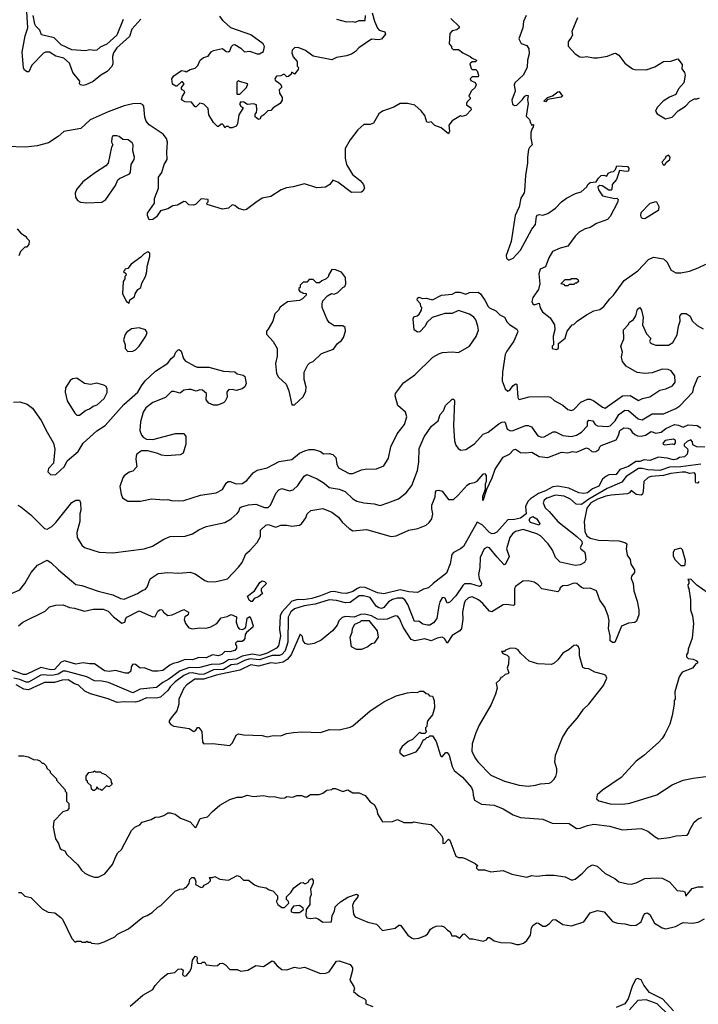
# Model space of a CAD drawing. Extents: x 2210602 to 2357277, y 510288 to 673808.
# Tile 99 of 256: x 2269504 to 2274966, y 558421 to 566340. Entities that reach past the tile are written whole.
import ezdxf

# ---------------------------------------------------------------- set-up
doc = ezdxf.new("R2010")
doc.units = 0

msp = doc.modelspace()

# ---------------------------------------------------------------- linework, layer by layer
at = {"layer": '0CON05XD'}
for points in [[(2270478.1, 566345), (2270405.8, 566265), (2270388, 566205), (2270285.5, 566115), (2270259.5, 566075), (2270251.5, 566045), (2270252.5, 565985), (2270245, 565963.3), (2270207.3, 565922.7), (2270155.9, 565894.1), (2270095, 565844.3), (2270037.5, 565815), (2270015, 565810), (2269992.5, 565815), (2269986.7, 565825), (2269987.5, 565845), (2269932.9, 565915), (2269905, 565991.2), (2269859.7, 566029.7), (2269795, 566046.9), (2269745, 566078.6), (2269711.7, 566078.3), (2269695, 566070), (2269601.4, 565975), (2269578.8, 565921.2), (2269565, 565920), (2269543.2, 565933.2), (2269533.5, 565953.5), (2269525, 566080), (2269549.1, 566210.9), (2269568.7, 566275), (2269561.5, 566405)], [(2270337.5, 566342.5), (2270285, 566215.7), (2270206.7, 566143.3), (2270151.1, 566118.9), (2270125, 566096.2), (2270108.3, 566091.7), (2270065, 566098), (2270035, 566088.6), (2269925, 566098.9), (2269838.6, 566138.6), (2269781.2, 566195), (2269679.2, 566219.2), (2269665.6, 566255), (2269635, 566286.9), (2269626.1, 566305), (2269613.4, 566375)], [(2272340, 566395), (2272359.5, 566329.5), (2272385, 566272.5), (2272396.4, 566256.4), (2272443.6, 566243.6), (2272448.8, 566225), (2272416, 566184), (2272395, 566178.6), (2272335, 566183.1), (2272233.5, 566115), (2272206.5, 566085), (2272175, 566063.8), (2272135, 566049.2), (2272055, 566037.1), (2272015, 566016.2), (2271865.9, 566045.9), (2271805, 566091.4), (2271745, 566116.9), (2271715, 566114), (2271696.2, 566095), (2271694.1, 566074.1), (2271705, 566042.5), (2271736.7, 566005), (2271737, 565967), (2271746.7, 565955), (2271745, 565940), (2271715, 565902.5), (2271691.7, 565918.3), (2271688.3, 565901.7), (2271667, 565883), (2271655, 565880), (2271635, 565900), (2271625, 565900), (2271605, 565890), (2271570, 565885), (2271557.5, 565865), (2271560, 565855), (2271600, 565825), (2271610, 565805), (2271610, 565795), (2271592.5, 565775), (2271595, 565750), (2271617.5, 565715), (2271617, 565693), (2271600, 565665), (2271545, 565630), (2271525, 565610), (2271501.7, 565608.3), (2271470, 565575), (2271445, 565560), (2271438.3, 565541.7), (2271425, 565537.5), (2271398.3, 565558.3), (2271398.3, 565581.7), (2271410, 565595), (2271412.5, 565615), (2271410, 565655), (2271385, 565662.5), (2271338.3, 565658.3), (2271307, 565677), (2271285, 565680), (2271273, 565663), (2271283.6, 565643.6), (2271300, 565635), (2271300, 565625), (2271266.7, 565575), (2271256.4, 565503.6), (2271246.1, 565483.9), (2271215, 565470), (2271195, 565470), (2271185, 565480), (2271165, 565480), (2271155, 565470), (2271148.3, 565488.3), (2271135, 565500), (2271125, 565500), (2271105, 565480), (2271095, 565480), (2271064, 565514), (2271026.7, 565575), (2271020, 565625), (2270985, 565660), (2270955, 565670), (2270925, 565640), (2270915, 565640), (2270887, 565677), (2270835, 565680), (2270807.5, 565695), (2270813.3, 565725), (2270832.5, 565755), (2270830, 565765), (2270812.5, 565775), (2270807.5, 565785), (2270807.5, 565795), (2270827.5, 565825), (2270815, 565840), (2270805, 565840), (2270770, 565805), (2270760, 565805), (2270733, 565823), (2270727.5, 565865), (2270745, 565887.5), (2270805, 565932.5), (2270837, 565927), (2270845, 565920), (2270875, 565940), (2270915, 565950), (2270937, 565973), (2270957.5, 566015), (2270984.3, 566035.7), (2271022, 566048), (2271045, 566082.5), (2271065, 566093.3), (2271135, 566107.5), (2271165, 566083.3), (2271185, 566082.5), (2271195, 566090), (2271210, 566125), (2271221.7, 566138.3), (2271235, 566140), (2271285, 566112.5), (2271313, 566083), (2271353, 566087), (2271415, 566066.7), (2271435, 566066.7), (2271466.7, 566085), (2271473.3, 566125), (2271462.5, 566145), (2271365, 566217.5), (2271203.8, 566275), (2271140.9, 566330.9), (2271115, 566369.4)], [(2272055, 566343.3), (2272135, 566322.5), (2272185, 566326.7), (2272205, 566320), (2272237, 566333), (2272285, 566332.5), (2272286, 566375)], [(2273581.2, 566375), (2273559.2, 566325), (2273552, 566275), (2273520, 566185), (2273540, 566150), (2273585, 566133.3), (2273600.8, 566105), (2273603.1, 566065), (2273591.4, 566015), (2273586.9, 565955), (2273556.7, 565895), (2273488.3, 565831.7), (2273484, 565815), (2273492.5, 565765), (2273463.9, 565693.9), (2273470.5, 565660.5), (2273485, 565651.2), (2273505, 565653.3), (2273551.7, 565698.3), (2273570, 565725), (2273585, 565732.5), (2273595, 565730), (2273590, 565695), (2273596.7, 565665), (2273580, 565565), (2273607.3, 565537.3), (2273615, 565510), (2273625, 565490), (2273633, 565497), (2273640, 565495), (2273637.5, 565475), (2273627.5, 565465), (2273617, 565433), (2273617, 565387), (2273627.5, 565335), (2273607, 565313), (2273600, 565295), (2273591.2, 565235), (2273591.7, 565188.3), (2273574.2, 565085.8), (2273568, 564965), (2273563.6, 564946.4), (2273536.1, 564903.9), (2273523.3, 564835), (2273491.2, 564765), (2273458.8, 564555), (2273420, 564445), (2273421.7, 564421.7), (2273435, 564410), (2273445, 564410), (2273475, 564422.5), (2273534.1, 564485.9), (2273626.2, 564655), (2273655, 564692.5), (2273663.9, 564756.1), (2273670.7, 564769.3), (2273685, 564773.3), (2273715, 564768), (2273755, 564782), (2273815, 564824), (2273863.8, 564875), (2273905, 564906), (2273978, 564942), (2274023, 564957), (2274067.5, 564995), (2274076.7, 565015), (2274095, 565031.2), (2274143.3, 565036.7), (2274161.2, 565065), (2274185, 565086), (2274205, 565090), (2274228.3, 565081.7), (2274240, 565105), (2274265, 565117.5), (2274281.7, 565118.3), (2274300, 565135), (2274310, 565165), (2274395, 565160), (2274407, 565147), (2274405, 565122.5), (2274385, 565120), (2274331.7, 565128.3), (2274307.5, 565055), (2274272.5, 565015), (2274270, 564975), (2274265, 564970), (2274245, 564970), (2274193, 565003), (2274173.8, 565006.2), (2274157.5, 564995), (2274161.7, 564971.7), (2274193.6, 564923.6), (2274295, 564902.5), (2274310, 564905), (2274320, 564895), (2274315, 564870), (2274255, 564757.5), (2274235, 564732.5), (2274145, 564700), (2274095, 564668.8), (2274055, 564657.5), (2274007.3, 564632.7), (2273975, 564600), (2273915, 564518.8), (2273855, 564503.3), (2273792, 564475), (2273763.3, 564425), (2273735, 564352.5), (2273693.8, 564335), (2273681.2, 564295), (2273686.4, 564243.6), (2273688.8, 564215), (2273680, 564170), (2273634, 564105), (2273626.7, 564073.3), (2273633.3, 564055), (2273645, 564047.5), (2273685, 564060), (2273694.1, 564024.1), (2273711.7, 563991.7), (2273773, 563943), (2273807, 563887), (2273810, 563845), (2273797.5, 563795), (2273800, 563725), (2273790, 563715), (2273790, 563695), (2273825, 563686.7), (2273841.7, 563698.3), (2273840, 563735), (2273895, 563780), (2273910, 563835), (2273950, 563885), (2273965, 563890), (2273990, 563915), (2274065, 563967.5), (2274125, 563997.5), (2274171.7, 564008.3), (2274205, 564032.5), (2274252.5, 564095), (2274283.3, 564125), (2274368.3, 564241.7), (2274479.5, 564320.5), (2274565, 564412.5), (2274605, 564430), (2274685, 564417.5), (2274713, 564393), (2274747.5, 564325), (2274785, 564303.3), (2274825, 564303.3), (2274895, 564318.8), (2274965, 564343.3), (2275026, 564374)], [(2272975, 566350), (2273040, 566285), (2273040, 566275), (2273021.7, 566258.3), (2272985, 566250), (2272965, 566230), (2272960, 566145), (2272980, 566125), (2272980, 566115), (2272991.7, 566101.7), (2273035, 566100), (2273070, 566075), (2273130, 566045), (2273145, 566030), (2273180, 566015), (2273175, 566000), (2273145, 566002.5), (2273127.5, 565985), (2273137, 565947), (2273145, 565940), (2273175, 565940), (2273185, 565930), (2273197.5, 565895), (2273195, 565880), (2273145, 565880), (2273130, 565865), (2273135, 565850), (2273170, 565835), (2273177.5, 565815), (2273170, 565795), (2273137.5, 565765), (2273120, 565725), (2273130, 565715), (2273130, 565705), (2273105, 565680), (2273100, 565665), (2273100, 565655), (2273135, 565630), (2273137.5, 565615), (2273097, 565573), (2273065, 565562.5), (2273053, 565567), (2272983.6, 565526.4), (2272958.3, 565491.7), (2272962.5, 565445), (2272955, 565422.5), (2272895, 565470), (2272845, 565490), (2272815, 565520), (2272795, 565512.5), (2272780, 565515), (2272765, 565570), (2272736.4, 565606.4), (2272685, 565652.5), (2272625, 565666.7), (2272565, 565666.7), (2272515, 565636.7), (2272425, 565603.3)], [(2273994.1, 566355.9), (2273948.8, 566245), (2273952.5, 566215), (2273943.6, 566196.4), (2273918.3, 566161.7), (2273918.3, 566128.3), (2273975.8, 566065.8), (2274012.1, 566042.1), (2274035, 566037.5), (2274065, 566043.8), (2274122.7, 566032.7), (2274155, 566032.9), (2274235, 566046.9), (2274285, 566069.2), (2274300, 566070), (2274325, 566053.8), (2274375, 565990.8), (2274435, 565946), (2274455, 565938.6), (2274545, 565938), (2274615, 565962), (2274685, 566003.3), (2274745, 566006.7), (2274800, 566025), (2274835, 565980), (2274832.5, 565945), (2274853.3, 565915), (2274858.8, 565895), (2274847.7, 565832.3), (2274806.2, 565785), (2274785, 565737.5), (2274735, 565717.5), (2274682.5, 565685), (2274633.3, 565635), (2274620, 565605), (2274635, 565582.5), (2274702.5, 565542.5), (2274755, 565556.7), (2274803.8, 565606.2), (2274862.5, 565645), (2274900, 565685), (2274935, 565702.5), (2274956.4, 565703.6), (2274975, 565712.5)], [(2271275, 565740), (2271330, 565795), (2271340, 565825), (2271272.5, 565842.5), (2271265, 565850), (2271252.5, 565837.5), (2271252.5, 565745), (2271255, 565740), (2271275, 565740)], [(2273735, 565680), (2273722.5, 565685), (2273752.5, 565715), (2273791.2, 565728.8), (2273835, 565761.2), (2273845, 565762.5), (2273872.5, 565725), (2273863, 565717), (2273752.5, 565697.5), (2273735, 565680)], [(2272425, 565603.3), (2272395, 565582.5), (2272352.3, 565507.7), (2272325, 565496.2), (2272275, 565496), (2272225.8, 565454.2), (2272164, 565375), (2272124, 565305), (2272122.7, 565227.3), (2272132.9, 565175), (2272181.4, 565095), (2272245, 565045.6), (2272270.8, 565015), (2272278.8, 564985), (2272265, 564960), (2272255, 564953.8), (2272175, 564950.9), (2272065, 565034), (2272025, 565050), (2272000, 565015), (2271965, 564992.5), (2271895, 564986.7), (2271795, 565020), (2271705, 564995.6), (2271651.4, 564988.6), (2271608, 564972), (2271525, 564919.4), (2271455, 564906), (2271405, 564868.8), (2271330, 564815), (2271311.7, 564808.3), (2271265, 564822), (2271235, 564846), (2271215, 564851.2), (2271185, 564824.3), (2271135.9, 564815.9), (2271013, 564853), (2271010, 564865), (2271020, 564875), (2271020, 564895), (2270965, 564900), (2270920, 564855), (2270901.7, 564848.3), (2270865, 564852.5), (2270840, 564875), (2270825, 564876.7), (2270775, 564848.8), (2270735.9, 564844.1), (2270695, 564818.8), (2270636, 564804), (2270605, 564754), (2270575, 564733.8), (2270545, 564730), (2270532.5, 564765), (2270533.3, 564785), (2270588.8, 564865), (2270588.8, 564901.2), (2270620, 564985), (2270621.2, 565075), (2270649.1, 565110.9), (2270665.6, 565174.4), (2270692, 565215), (2270688.6, 565275), (2270694.4, 565355), (2270684.3, 565385), (2270658.7, 565418.7), (2270545, 565493.8), (2270523, 565523), (2270510, 565555), (2270504, 565644), (2270495, 565656.7), (2270475, 565666.7), (2270415, 565663.3), (2270345, 565647.5), (2270215, 565598.8), (2270072.5, 565535), (2269995, 565463.8), (2269858.3, 565441.7), (2269815, 565401.2), (2269735, 565348.6), (2269645, 565325.7), (2269554.2, 565315.8), (2269395, 565321.2)], [(2270045, 564867.5), (2270165, 564872.5), (2270196.1, 564893.9), (2270275, 565007.5), (2270295, 565052.5), (2270306.4, 565063.6), (2270388.3, 565101.7), (2270395.7, 565115), (2270402, 565175), (2270426, 565215), (2270428.8, 565235), (2270413.8, 565285), (2270416, 565335), (2270410.5, 565350.5), (2270377.5, 565375), (2270335, 565377.5), (2270305, 565400), (2270285, 565406.7), (2270255, 565406.7), (2270245, 565390), (2270243.9, 565353.9), (2270252.5, 565335), (2270243.3, 565315), (2270216.7, 565185), (2270197.5, 565165), (2270115, 565112.5), (2270012.5, 565035), (2269962.5, 564975), (2269950, 564945), (2269953, 564913), (2269970, 564885), (2269993, 564873), (2270045, 564867.5)], [(2274681.7, 565171.7), (2274695, 565172.5), (2274707, 565193), (2274736.7, 565215), (2274740, 565235), (2274725, 565250), (2274705, 565240), (2274700, 565225), (2274672.5, 565195), (2274681.7, 565171.7)], [(2274535, 564742), (2274648.3, 564811.7), (2274650, 564835), (2274633, 564873), (2274625, 564876.2), (2274575, 564863.1), (2274503.9, 564786.1), (2274500, 564765), (2274504.2, 564754.2), (2274515, 564743.8), (2274535, 564742)], [(2269485, 564657.5), (2269513.6, 564623.6), (2269560, 564595), (2269560, 564585), (2269580, 564565), (2269578.3, 564531.7), (2269558.3, 564511.7), (2269545, 564510), (2269531.7, 564498.3), (2269510, 564475), (2269498.3, 564441.7)], [(2270385, 564060), (2270391.7, 564088.3), (2270428.3, 564111.7), (2270432.5, 564135), (2270455, 564170), (2270480, 564185), (2270488.3, 564221.7), (2270516.4, 564273.6), (2270527.5, 564315), (2270530, 564355), (2270552.5, 564435), (2270551.7, 564461.7), (2270535, 564472.5), (2270505, 564457.5), (2270479.3, 564430.7), (2270402.5, 564375), (2270375, 564340), (2270350, 564335), (2270350, 564325), (2270340, 564315), (2270358.3, 564298.3), (2270360, 564285), (2270350, 564275), (2270350, 564255), (2270337.5, 564235), (2270332.5, 564135), (2270362.5, 564075), (2270385, 564060)], [(2271715, 563242.5), (2271785, 563307.5), (2271806.4, 563353.6), (2271810, 563385), (2271793, 563447), (2271792.5, 563505), (2271822.5, 563565), (2271839.3, 563580.7), (2271865, 563592.5), (2271932.5, 563655), (2272028.8, 563691.2), (2272062.5, 563735), (2272095, 563760), (2272110, 563785), (2272126, 563835), (2272122.5, 563865), (2272105, 563876.7), (2272035, 563876.7), (2271994.1, 563904.1), (2271978, 563928), (2271937.5, 564025), (2271937.5, 564055), (2271945, 564080), (2271980.7, 564119.3), (2272013, 564137), (2272035, 564133.8), (2272063.6, 564146.4), (2272103.6, 564186.4), (2272120, 564195), (2272130, 564215), (2272127, 564267), (2272095, 564310), (2272045, 564327.5), (2272015, 564330), (2271990, 564285), (2271990, 564275), (2271970, 564255), (2271935, 564240), (2271917, 564223), (2271893, 564223), (2271865, 564250), (2271835, 564250), (2271815, 564230), (2271785, 564230), (2271760, 564205), (2271760, 564185), (2271751.7, 564178.3), (2271750, 564165), (2271761.7, 564151.7), (2271775, 564150), (2271785, 564140), (2271808.3, 564138.3), (2271810, 564125), (2271780, 564095), (2271757, 564083), (2271658.3, 564071.7), (2271600.7, 564029.3), (2271587.5, 564005), (2271557.5, 563975), (2271542.5, 563915), (2271505, 563850), (2271490, 563835), (2271491.7, 563811.7), (2271543, 563753), (2271576.4, 563696.4), (2271576.7, 563635), (2271562, 563575), (2271571.2, 563495), (2271586.7, 563465), (2271648.3, 563408.3), (2271670, 563355), (2271693, 563243), (2271715, 563242.5)], [(2273915, 564200), (2273895, 564200), (2273885, 564210), (2273860, 564215), (2273895, 564250), (2273935, 564250), (2273945, 564260), (2273985, 564260), (2273998.3, 564248.3), (2274000, 564235), (2273985, 564220), (2273975, 564220), (2273965, 564210), (2273925, 564210), (2273915, 564200)], [(2269455, 563263.3), (2269505, 563266.7), (2269565, 563247.5), (2269607.5, 563215), (2269676.1, 563116.1), (2269725, 563022.5), (2269776.7, 562935), (2269787.5, 562885), (2269777, 562773), (2269735, 562730), (2269730, 562705), (2269755, 562680), (2269795, 562682.5), (2269865, 562747.5), (2269887, 562793), (2269975, 562866.2), (2270015, 562933.8), (2270125, 563034), (2270193.2, 563076.8), (2270342, 563245), (2270455.9, 563344.1), (2270483.3, 563395), (2270515, 563436.7), (2270595.9, 563514.1), (2270695, 563577.5), (2270723.6, 563616.4), (2270746.4, 563633.6), (2270760, 563665), (2270780, 563685), (2270787, 563687), (2270802.5, 563675), (2270822.5, 563615), (2270837, 563597), (2270912.3, 563552.3), (2270933.6, 563546.4), (2271025, 563546.7), (2271145, 563512.5), (2271235, 563507.5), (2271255, 563492.5), (2271301.7, 563481.7), (2271315, 563470), (2271326.2, 563415), (2271315, 563387.5), (2271295, 563370), (2271245, 563357.5), (2271215, 563366.2), (2271185, 563363.3), (2271171.2, 563345), (2271173.3, 563305), (2271158.3, 563271.7), (2271145, 563260), (2271095, 563241.2), (2271065, 563240), (2271027.5, 563255), (2271003.6, 563283.6), (2271006.7, 563335), (2270975, 563360), (2270955, 563363.8), (2270925, 563353.8), (2270885, 563366.2), (2270865, 563366.2), (2270825, 563361.2), (2270795, 563336.7), (2270745, 563350), (2270725, 563348.8), (2270677.3, 563302.7), (2270575, 563262), (2270520.3, 563219.7), (2270498.8, 563185), (2270476, 563105), (2270471.2, 563035), (2270485, 562997.5), (2270500.7, 562980.7), (2270525, 562967.5), (2270575, 562963.3), (2270757, 563013), (2270821.7, 563011.7), (2270841.7, 562991.7), (2270842.5, 562925), (2270820, 562855), (2270795, 562840), (2270685, 562832.5), (2270645, 562837.5), (2270615, 562852.5), (2270535, 562872.5), (2270485, 562872.5), (2270475, 562867.5), (2270447.5, 562845), (2270440.7, 562829.3), (2270437.5, 562805), (2270447, 562743), (2270415, 562710), (2270385, 562700), (2270345, 562672.5), (2270333.3, 562655), (2270311.2, 562585), (2270320, 562525), (2270332.5, 562495), (2270375, 562467.5), (2270475, 562467.5), (2270565, 562487.5), (2270665, 562477.5), (2270695, 562482.5), (2270725, 562473.3), (2270785, 562470), (2270826.1, 562473.9), (2270960, 562515), (2271085, 562533.8), (2271135, 562562.5), (2271165, 562612.5), (2271183, 562627), (2271197, 562627), (2271247, 562607), (2271295, 562611.2), (2271332.5, 562635), (2271384.1, 562695.9), (2271414.1, 562715.9), (2271495, 562737.1), (2271593, 562787), (2271695, 562804), (2271755, 562852.9), (2271797.7, 562872.3), (2271835, 562884.4), (2271874.5, 562884.5), (2271925, 562868), (2271948.3, 562848.3), (2271995, 562850), (2272025, 562843.5), (2272049, 562819), (2272055.9, 562765.9), (2272069.2, 562735), (2272155, 562690.8), (2272185, 562690.8), (2272255, 562720), (2272284.2, 562725.8), (2272375, 562728), (2272435, 562751.2), (2272472, 562815), (2272491.2, 562905), (2272541.7, 563008.3), (2272600, 563085), (2272620, 563145), (2272610, 563185), (2272548.3, 563238.3), (2272526.2, 563315), (2272528.8, 563335), (2272591.7, 563418.3), (2272683.8, 563485), (2272830, 563625), (2272882.5, 563655), (2272907.5, 563662.5), (2272985, 563670), (2273035, 563662.5), (2273123.3, 563715), (2273177.7, 563792.3), (2273196.1, 563843.9), (2273192, 563875), (2273173.8, 563925), (2273158.3, 563948.3), (2273125, 563972), (2273035, 564001.2), (2272985, 563977.5), (2272925, 563976.7), (2272823.9, 563946.1), (2272780, 563905), (2272767.5, 563875), (2272725, 563830), (2272705, 563827.5), (2272680, 563845), (2272670, 563935), (2272675, 563950), (2272701.7, 563958.3), (2272718.3, 563971.7), (2272737, 564003), (2272740, 564025), (2272733, 564033), (2272730, 564055), (2272702.5, 564085), (2272705, 564100), (2272715, 564107.5), (2272745, 564097.5), (2272775, 564100), (2272825, 564087.5), (2272900, 564125), (2272985, 564132.5), (2273015, 564147.5), (2273045, 564147.5), (2273095, 564132.5), (2273125, 564146.7), (2273195, 564150), (2273212.5, 564135), (2273247.5, 564085), (2273273.6, 564033.6), (2273285, 564022.5), (2273335, 564000), (2273367, 563967), (2273405, 563947.5), (2273426.4, 563906.4), (2273445, 563887.5), (2273505, 563852.5), (2273512.5, 563835), (2273510, 563825), (2273480, 563755), (2273423.3, 563675), (2273411.2, 563648.8), (2273389.2, 563505), (2273388, 563435), (2273412.3, 563372.3), (2273433.9, 563353.9), (2273449.7, 563360.3), (2273473.6, 563396.4), (2273495, 563412.5), (2273505, 563410), (2273511.9, 563305), (2273515, 563293.3), (2273525, 563286.2), (2273605, 563306), (2273755, 563310), (2273775, 563303.3), (2273805, 563276.7), (2273875, 563241.2), (2273915, 563203.8), (2273945, 563196), (2273965, 563204), (2274020.8, 563265), (2274075, 563288.1), (2274095, 563288.1), (2274125, 563275.6), (2274195, 563224.2), (2274215, 563216), (2274355.5, 563314.5), (2274418.3, 563318.3), (2274485, 563278.8), (2274515.9, 563294.1), (2274575, 563306.7)], [(2274575, 563306.7), (2274655, 563360), (2274705, 563370), (2274757.5, 563395), (2274780, 563425), (2274776.2, 563475), (2274746.7, 563515), (2274723.8, 563526.2), (2274675, 563530), (2274595, 563500), (2274536.4, 563493.6), (2274473.6, 563503.6), (2274383.6, 563553.6), (2274355, 563590), (2274347.5, 563625), (2274356.2, 563665), (2274342.5, 563715), (2274366.1, 563773.9), (2274363.9, 563846.1), (2274405, 563890), (2274410, 563905), (2274445, 563930), (2274462.3, 563957.7), (2274475, 564013.3), (2274495, 564026.2), (2274509.2, 564005), (2274521.2, 563945), (2274516.2, 563885), (2274548.8, 563815), (2274582.5, 563775), (2274574, 563756), (2274578.8, 563745), (2274595, 563732), (2274625, 563722), (2274725, 563723.8), (2274760, 563745), (2274795.6, 563805), (2274805.7, 563875), (2274818.8, 563915), (2274816.7, 563955), (2274833.6, 563976.4), (2274868.3, 563978.3), (2274898.8, 563955), (2274917.3, 563917.3), (2274955, 563880), (2275003.9, 563853.9)], [(2270375, 563672.5), (2270415, 563673.3), (2270435, 563683.8), (2270465.6, 563714.4), (2270518.8, 563795), (2270530, 563825), (2270516.1, 563846.1), (2270465, 563862), (2270405, 563853.8), (2270362.5, 563825), (2270351.7, 563808.3), (2270340, 563765), (2270352.5, 563725), (2270352.5, 563695), (2270375, 563672.5)], [(2269490, 562435), (2269513.6, 562423.6), (2269595, 562356.7), (2269705, 562247.5), (2269725, 562243.8), (2269763.3, 562265), (2269795, 562296.2), (2269925, 562456.7), (2269955, 562476.7), (2269985, 562476.7), (2269993.8, 562455), (2269995.6, 562395), (2269988.6, 562365), (2269988, 562305), (2269963.3, 562215), (2269967.5, 562175), (2270003.8, 562115), (2270025, 562096.2), (2270145, 562058.8), (2270252.7, 562052.7), (2270505, 562084), (2270573.9, 562106.1), (2270665, 562163.3), (2270715, 562183.8), (2270835, 562186.2), (2270895.7, 562204.3), (2270945, 562236.2), (2271005, 562263.8), (2271155, 562297.5), (2271205, 562326.7), (2271255, 562370), (2271269.5, 562390.5), (2271276.4, 562413.6), (2271288.3, 562421.7), (2271345, 562438), (2271405, 562442.5), (2271475, 562416), (2271505, 562418), (2271522, 562435), (2271568.8, 562535), (2271590.5, 562559.5), (2271615, 562570), (2271675, 562551.2), (2271705, 562558.8), (2271741.2, 562595), (2271792.3, 562667.7), (2271815, 562683.3), (2271898.3, 562648.3), (2271955, 562613.8), (2271995, 562577.5), (2272075, 562563.8), (2272122.5, 562545), (2272185.9, 562485.9), (2272218.3, 562468.3), (2272273.9, 562453.9), (2272356.1, 562446.1), (2272406.4, 562433.6), (2272466.4, 562453.6), (2272553.6, 562486.4), (2272613.9, 562536.1), (2272660, 562595), (2272706.7, 562715), (2272716.2, 562785), (2272717.7, 562892.3), (2272758, 562985), (2272818.3, 563071.7), (2272870.8, 563115), (2272887.1, 563165), (2272916, 563195), (2272932.1, 563237.9), (2272985, 563287.5), (2272998.3, 563288.3), (2273002.5, 563275), (2272996.2, 563075), (2273004.1, 562954.1), (2273015, 562917.5), (2273032.3, 562892.3), (2273055, 562877.5), (2273095, 562883.3), (2273165, 562930), (2273235, 563006.7), (2273275, 563023.3), (2273360.5, 563089.5), (2273385, 563102), (2273405, 563106.2), (2273411.7, 563101.7), (2273426, 563046), (2273454.2, 563034.2), (2273475, 563036.2), (2273573.8, 563076.2), (2273595, 563076.7), (2273622.5, 563065), (2273674.1, 562994.1), (2273703.9, 562983.9), (2273725, 562986.2), (2273796.1, 563026.1), (2273815.8, 563025.8), (2273875.5, 562995.5), (2273941.2, 562988.8), (2273985, 562998), (2274025, 563023.8), (2274072.5, 563075), (2274073.3, 563105), (2274085, 563120), (2274116.7, 563115), (2274136, 563085), (2274155, 563073.1), (2274235, 563068.5), (2274255, 563072.7), (2274296.4, 563115), (2274326, 563164), (2274375, 563200), (2274405, 563197.1), (2274481.1, 563131.1), (2274515, 563121.9), (2274595, 563169.4), (2274685, 563171.4), (2274785, 563214.5), (2274816, 563234), (2274920.8, 563345), (2274930, 563385), (2274965, 563466.7), (2274985, 563473.8)], [(2269985, 563160), (2270035, 563198), (2270065, 563209.2), (2270095, 563232), (2270127, 563243), (2270185, 563293.3), (2270208.3, 563341.7), (2270209.3, 563369.3), (2270199.3, 563389.3), (2270181.7, 563401.7), (2270125, 563416.2), (2270075, 563406), (2270025, 563414.2), (2269965, 563457.5), (2269928.3, 563451.7), (2269910.7, 563439.3), (2269871.7, 563378.3), (2269871.2, 563345), (2269886.2, 563275), (2269946.7, 563175), (2269965, 563160), (2269985, 563160)], [(2273685, 562826.2), (2273755, 562818.8), (2273865, 562862), (2273915, 562856), (2273953, 562867), (2273985, 562862.5), (2274065, 562896), (2274085, 562890), (2274108.3, 562868.3), (2274125, 562863.8), (2274141.7, 562868.3), (2274165.9, 562884.1), (2274173.8, 562905), (2274185, 562916), (2274305, 562960), (2274323.8, 562995), (2274334, 563035), (2274367, 563057), (2274400, 563055), (2274415.9, 563045.9), (2274432.3, 563022.3), (2274455, 563003.8), (2274475, 562994), (2274505, 562990.8), (2274541.7, 562998.3), (2274585, 563028), (2274625, 563016), (2274666.4, 563023.6), (2274705, 563051.2), (2274775, 563083.8), (2274805, 563080), (2274845, 563062.5), (2274885, 563081.2), (2274955, 563076), (2274987.1, 563057.1)], [(2274695, 562921.2), (2274755, 562928.8), (2274775, 562923.3), (2274783, 562937), (2274781.2, 562955), (2274765, 562967.5), (2274697.5, 562955), (2274680, 562935), (2274682.5, 562925), (2274695, 562921.2)], [(2269443, 561727), (2269506.4, 561753.6), (2269546.7, 561805), (2269597.5, 561895), (2269647.7, 561952.3), (2269725, 561993.3), (2269755.9, 561975.9), (2269817.5, 561915), (2269956.4, 561796.4), (2270005, 561790), (2270135, 561744), (2270255, 561713.3), (2270315, 561684), (2270345, 561680.8), (2270452.5, 561725), (2270495, 561752.5), (2270515, 561756.7), (2270529.2, 561775), (2270555, 561844), (2270617.5, 561885), (2270695, 561893.3), (2270785, 561889.2), (2270875, 561897.5), (2270915, 561882.9), (2270995, 561830.6), (2271015, 561823.1), (2271075, 561820), (2271175.5, 561844.5), (2271265, 561938), (2271293.3, 561975), (2271324.5, 562045.5), (2271355, 562070), (2271414.5, 562135.5), (2271443.1, 562185), (2271441.2, 562235), (2271483.9, 562276.1), (2271505, 562280.8), (2271565, 562260), (2271605, 562273.8), (2271655, 562274), (2271695, 562265.7), (2271755, 562274.2), (2271771.2, 562285), (2271806.1, 562333.9), (2271817.5, 562365), (2271847, 562393), (2271945, 562408.8), (2272015, 562380), (2272069.7, 562339.7), (2272099.1, 562299.1), (2272155, 562246.7), (2272185, 562230), (2272295, 562240), (2272495, 562182.5), (2272535, 562190), (2272635, 562235.5), (2272708.2, 562248.2), (2272775, 562273.6), (2272800.5, 562295), (2272822.2, 562325), (2272830, 562365), (2272821.2, 562405), (2272821.8, 562435), (2272846.7, 562503.3), (2272850.3, 562539.7), (2272857.3, 562552.7), (2272877, 562557), (2272905, 562548.8), (2272955, 562480), (2272995, 562482.5), (2273032.5, 562515), (2273105, 562597.5), (2273125, 562610), (2273165, 562617.5), (2273185, 562627.5), (2273233.3, 562685), (2273245, 562690), (2273258.8, 562675), (2273258.8, 562625), (2273250, 562605), (2273249.3, 562560.7), (2273230, 562505), (2273228.3, 562478.3), (2273235, 562472.5), (2273262.5, 562565), (2273307.1, 562655), (2273330, 562725), (2273395, 562821.2), (2273445, 562846.2), (2273479.5, 562880.5), (2273495, 562886), (2273535, 562860), (2273575, 562856.2), (2273625, 562860.8), (2273685, 562826.2)], [(2275018.3, 562901.7), (2274953.6, 562903.6), (2274921.7, 562921.7), (2274920, 562945), (2274905, 562960), (2274875, 562947.5), (2274852.5, 562925), (2274853, 562913), (2274878.3, 562888.3), (2274882.5, 562875), (2274876.7, 562845), (2274855, 562823.3), (2274815, 562818.8), (2274793.3, 562805), (2274765, 562800), (2274715, 562812.9), (2274645, 562820.6), (2274575, 562794.3), (2274529.7, 562800.3), (2274495, 562787.5), (2274461.9, 562788.1), (2274405, 562747.1), (2274335, 562722), (2274305, 562682.5), (2274245, 562678.9), (2274220, 562665), (2274195, 562644), (2274165, 562587.8), (2274113.4, 562566.6), (2274075, 562534.4), (2274045, 562529.2), (2274005, 562535.8), (2273922.2, 562572.2), (2273835, 562589.6), (2273795, 562582.5), (2273735, 562551.3), (2273679.1, 562530.8), (2273615, 562487.5), (2273593.5, 562465), (2273574.5, 562425), (2273578.9, 562365), (2273535, 562331.1), (2273485, 562319.6), (2273433, 562317), (2273345, 562218.1), (2273323.1, 562206.9), (2273305, 562206.2), (2273285, 562214.6), (2273225, 562277.5), (2273185, 562300), (2273075.8, 562104.2), (2273052.5, 562085), (2272995, 562055.8), (2272980.7, 562039.3), (2272967.3, 561965), (2272940.3, 561889.7), (2272830.8, 561805), (2272795, 561770), (2272755, 561758.8), (2272705, 561732.5), (2272635, 561737.7), (2272565, 561755.8), (2272435, 561723.1), (2272385, 561730.6), (2272285, 561773.8), (2272245, 561776.1), (2272223.3, 561766.7), (2272185, 561740.8), (2272135, 561726.5), (2272095, 561727.5), (2272035, 561740.7), (2272005, 561738.8), (2271925, 561705.3), (2271854.5, 561685.5), (2271785.9, 561674.1), (2271741.9, 561678.1), (2271695, 561662.5), (2271614.1, 561575.9), (2271599.6, 561545), (2271595.4, 561435), (2271603.1, 561385), (2271588.2, 561305), (2271570, 561285), (2271495, 561244.1), (2271437.3, 561227.2), (2271375, 561236.6), (2271295, 561222), (2271245, 561197.9), (2271185, 561191.1), (2271145, 561165.3), (2271115, 561155.8), (2271045, 561152.9), (2270955, 561129.6), (2270925, 561128.1), (2270869.9, 561130.1), (2270795, 561102.8), (2270704.8, 561035.2), (2270655, 561010.4), (2270605, 560969.5), (2270474.7, 560955.3), (2270415, 560926.4), (2270219.5, 561009.5), (2270165, 561020.9), (2270105, 561023.3), (2270045.5, 561055.5), (2269875, 561101.6), (2269855, 561100.3), (2269812.8, 561077.2), (2269777.3, 561067.2), (2269745, 561064.8), (2269695, 561072.2), (2269675, 561068.4), (2269575, 561011.9), (2269555, 561011.6), (2269505, 561032.9), (2269455.9, 561044.1)], [(2274985, 562766.1), (2274825, 562743), (2274735, 562742.6), (2274655, 562714), (2274559.2, 562719.2), (2274515, 562731.1), (2274485, 562731.5), (2274384.4, 562665), (2274349.4, 562620.6), (2274231.2, 562568.8), (2274083.3, 562485), (2274025, 562440.5), (2273983.4, 562443.4), (2273935.7, 562485), (2273885, 562508.9), (2273815, 562515.4), (2273747.8, 562492.2)], [(2274968.9, 562625), (2274962.5, 562612.5), (2274946.7, 562615), (2274942.5, 562625), (2274943.6, 562683.6), (2274935, 562695.6), (2274895, 562691.1), (2274861.2, 562701.2), (2274835, 562701.7), (2274745, 562691.6), (2274685, 562673.5), (2274584.8, 562665.2), (2274562.7, 562657.3), (2274526, 562625), (2274520.7, 562545), (2274515.3, 562525), (2274505.2, 562514.8), (2274465, 562520.9), (2274425, 562552.5), (2274412, 562535), (2274395, 562527.1), (2274265, 562516.8), (2274222.4, 562507.6), (2274155, 562483.9), (2274100.3, 562455), (2274068.9, 562411.1), (2274047.7, 562305), (2274053, 562225), (2274069.4, 562189.4), (2274095, 562170.7), (2274163.3, 562153.3), (2274325, 562149.3), (2274375, 562136.7)], [(2273747.8, 562492.2), (2273724.2, 562475), (2273715.7, 562455), (2273732.5, 562415), (2273765.4, 562385.4), (2273834.1, 562304.1), (2273988, 562185), (2274029.2, 562145), (2274032, 562125), (2274015.7, 562095), (2274019.2, 562085), (2274049.5, 562059.5), (2274056, 562045), (2274059.2, 561995), (2274050.8, 561975), (2274015, 561956.4), (2273975, 561949.5), (2273855, 561976.2), (2273815.9, 562015.9), (2273790.8, 562075), (2273757.1, 562125), (2273695, 562189.2), (2273665, 562204.7), (2273555, 562240.9), (2273495, 562224.2), (2273470.8, 562205), (2273448.6, 562175), (2273422.5, 562085), (2273443.6, 562023.6), (2273415, 561960), (2273402.5, 561955), (2273346.7, 562016.7), (2273285, 562093.3), (2273265, 562096.7), (2273243.3, 562085), (2273210, 562015), (2273208.2, 561935), (2273196.8, 561876.8), (2273202.7, 561845), (2273220.6, 561805), (2273219.3, 561790.7), (2273205, 561782.5), (2273135, 561803.5), (2273085, 561803.1), (2273070, 561790), (2273015, 561705.8), (2272965, 561656.2), (2272945, 561647.5), (2272927.7, 561687.7), (2272915, 561693.3), (2272905, 561690), (2272885, 561657.5), (2272876, 561625), (2272862.5, 561525), (2272835, 561488.8), (2272805, 561471.2), (2272785, 561470), (2272749.5, 561479.5), (2272715, 561502.5), (2272680.7, 561500.7), (2272626.6, 561636.6), (2272605, 561673.1), (2272585, 561687.9), (2272541.2, 561688.8), (2272505, 561677.7), (2272472.6, 561657.4), (2272435, 561611.8), (2272415, 561604.7), (2272395, 561609.1), (2272374.1, 561624.1), (2272324.2, 561694.2), (2272272.3, 561707.7), (2272235, 561707.1), (2272165, 561652.7), (2272125, 561651.2), (2272055, 561668.8), (2271995, 561673.8), (2271881.8, 561638.2), (2271792.8, 561627.2), (2271715, 561603.1), (2271685, 561578.5), (2271665.3, 561535), (2271661, 561335), (2271640, 561265), (2271615, 561234.6), (2271594.7, 561225.3), (2271535, 561227), (2271435, 561190.5), (2271355, 561200.8), (2271312.9, 561187.1), (2271255, 561156), (2271205, 561150.6), (2271145, 561114.4), (2271065, 561111.6), (2270987.5, 561077.5), (2270955, 561073.2), (2270895, 561087.1), (2270865, 561084.2), (2270824.5, 561065), (2270755, 561016), (2270715.4, 560975), (2270695.3, 560944.7), (2270638.3, 560891.7), (2270605, 560882.3), (2270525, 560885.6), (2270465, 560858.2), (2270435, 560851.5), (2270345, 560854.3), (2270289.1, 560849.1), (2270217, 560877), (2270075, 560918), (2270029.5, 560939.5), (2269978.3, 560988.3), (2269945, 560999.2), (2269895, 561031.1), (2269845, 561028.2), (2269785, 561010.5), (2269705, 561009.4), (2269575, 560949.6), (2269536.6, 560956.6), (2269475, 560989.6)], [(2273685, 562273.8), (2273615, 562296.2), (2273604.3, 562315), (2273612.9, 562335), (2273635, 562344.2), (2273665, 562325.8), (2273691.2, 562285), (2273685, 562273.8)], [(2274375, 562136.7), (2274390, 562125), (2274385.7, 562085), (2274394.3, 562034.3), (2274417.5, 561997.5), (2274422.1, 561962.1), (2274452, 561915), (2274453.3, 561895), (2274427.5, 561865), (2274423.9, 561846.1), (2274440, 561805), (2274447, 561747), (2274473, 561663), (2274486.7, 561595), (2274487.5, 561555), (2274468.3, 561501.7), (2274455, 561493.3), (2274405, 561487.5), (2274347, 561463), (2274295, 561330), (2274275, 561332.5), (2274257.5, 561345), (2274256.7, 561385), (2274242, 561445), (2274248, 561505), (2274240.6, 561545), (2274212.5, 561615), (2274172, 561672), (2274145, 561747.5), (2274095, 561767.5), (2274045, 561766.7), (2274025, 561773.3), (2273986.7, 561805), (2273975, 561808), (2273955, 561806), (2273915, 561788.8), (2273875, 561787.5), (2273855, 561770), (2273848.3, 561751.7), (2273835, 561740), (2273705, 561763.3), (2273675.7, 561795.7), (2273645.7, 561815.7), (2273597.3, 561827.3), (2273552.5, 561825), (2273495, 561782.5), (2273486.7, 561765), (2273486.4, 561633.6), (2273475, 561627.5), (2273425, 561636.2), (2273395, 561634), (2273305, 561576.7), (2273284.1, 561584.1), (2273231.2, 561645), (2273196.7, 561675), (2273145, 561699.2), (2273115, 561690.8), (2273089.2, 561665), (2273080.6, 561645), (2273068.5, 561575), (2273070.5, 561519.5), (2273058.8, 561445), (2273045.8, 561424.2), (2272985, 561386.2), (2272945, 561326.7), (2272923.5, 561363.5), (2272905, 561374.3), (2272865, 561365.6), (2272816.2, 561343.8), (2272765, 561360.5), (2272685, 561345.5), (2272655, 561354.4), (2272589.5, 561455), (2272560.8, 561525), (2272543.9, 561543.9), (2272525, 561546.2), (2272462.1, 561517.9), (2272435.7, 561515.7), (2272385, 561520), (2272335, 561546.2), (2272280.7, 561559.3), (2272246.4, 561556.4), (2272196.1, 561533.9), (2272125, 561539.2), (2272098.8, 561531.2), (2272073.8, 561505), (2272058.3, 561471.7), (2272022.5, 561425), (2271930.5, 561349.5), (2271875, 561323.8), (2271825, 561314), (2271802.7, 561322.7), (2271786.7, 561345), (2271780.7, 561380.7), (2271761.7, 561398.3), (2271687.6, 561232.4), (2271656.9, 561193.1), (2271625, 561172.5), (2271565, 561162.2), (2271525, 561167.9), (2271425, 561141.8), (2271365, 561150.5), (2271275, 561107.7), (2271085, 561068.5), (2270985, 561036.3), (2270913.2, 561036.8), (2270848.2, 560991.8), (2270825.8, 560965), (2270784, 560875), (2270783.8, 560835), (2270767.7, 560782.3), (2270722.5, 560725), (2270708.3, 560701.7), (2270708.3, 560688.3), (2270720.7, 560670.7), (2270745, 560657.5), (2270869.3, 560639.3), (2270905, 560616.7), (2270922.5, 560625), (2270935, 560647.5), (2270945, 560647.5), (2270968.8, 560615), (2270975, 560530), (2270985, 560516.7), (2271055, 560519.4), (2271195, 560502), (2271215.7, 560524.3), (2271246.7, 560585), (2271265, 560596.7), (2271305, 560587.5), (2271455, 560582.5), (2271495, 560573.3), (2271545, 560582.5), (2271605, 560580), (2271650.7, 560599.3), (2271707, 560607), (2271775, 560612.5), (2271925, 560607.5), (2271998.3, 560631.7), (2272075, 560630), (2272165, 560651.2), (2272185, 560661.2), (2272325, 560781.2), (2272394, 560826), (2272435, 560853.3), (2272535, 560903.3), (2272623.9, 560926.1), (2272665, 560932.5), (2272705, 560930), (2272725, 560940), (2272755, 560940), (2272775, 560920), (2272788.3, 560918.3), (2272801.7, 560901.7), (2272825, 560900), (2272840, 560865), (2272842.5, 560805), (2272825, 560750), (2272790, 560705), (2272783, 560687), (2272780, 560655), (2272770, 560645), (2272770, 560625), (2272778.3, 560611.7), (2272765, 560600), (2272735, 560600), (2272725, 560610), (2272665, 560550), (2272630, 560535), (2272582.5, 560495), (2272562.5, 560465), (2272563, 560443), (2272595, 560417.5), (2272695, 560452.5), (2272725, 560490), (2272755, 560550), (2272765, 560550), (2272781.7, 560568.3), (2272795, 560570), (2272805, 560580), (2272825, 560580), (2272856.7, 560535), (2272891.7, 560421.7), (2272905, 560412.5), (2272933.6, 560446.4), (2272945, 560447.5), (2272960, 560425), (2272984.4, 560335), (2273001.2, 560301.2), (2273068.3, 560248.3), (2273140, 560165), (2273151.2, 560135), (2273152.3, 560102.3), (2273163.6, 560063.6), (2273220.7, 560030.7), (2273323, 560023), (2273395, 559993.3), (2273476.4, 559946.4), (2273535, 559923.3), (2273715, 559910), (2273789.3, 559879.3), (2273926.1, 559876.1), (2273986.4, 559836.4), (2274015, 559838.8), (2274075, 559860), (2274125, 559870), (2274250, 559855), (2274355, 559823.3), (2274506.4, 559836.4), (2274560, 559815), (2274617, 559767), (2274645, 559753.3), (2274735, 559763.3), (2274787, 559777), (2274875, 559782.5), (2274887.5, 559795), (2274895, 559820), (2274932.5, 559885), (2274965, 559912.5), (2274995, 559922.5)], [(2274855, 561950), (2274860, 561955), (2274861.7, 561991.7), (2274837, 562077), (2274825, 562090), (2274775, 562077.5), (2274763.6, 562056.4), (2274762.5, 562025), (2274780, 561995), (2274825, 561950), (2274855, 561950)], [(2271375, 561660), (2271365, 561660), (2271350.7, 561670.7), (2271337.5, 561705), (2271393, 561747), (2271437.5, 561815), (2271455, 561826.7), (2271475, 561822.5), (2271490, 561805), (2271448.3, 561761.7), (2271447.5, 561745), (2271457.5, 561725), (2271425, 561697.5), (2271390, 561685), (2271375, 561660)], [(2275045, 561727.5), (2274953.6, 561793.6), (2274905, 561840), (2274881.7, 561838.3), (2274890, 561825), (2274890, 561805), (2274880, 561795), (2274883, 561773), (2274890, 561765), (2274902.5, 561675), (2274903.3, 561595), (2274920, 561545), (2274926.7, 561485), (2274916.7, 561365), (2274883.6, 561276.4), (2274881.7, 561248.3), (2274870, 561235), (2274870, 561215), (2274885, 561202.5), (2274925, 561197.5), (2274947, 561187), (2274958.3, 561178.3), (2274960, 561165), (2274945, 561160), (2274920, 561125), (2274835, 561092.5), (2274812.5, 561055), (2274777.5, 560935), (2274780, 560875), (2274772.5, 560865), (2274772.5, 560835), (2274756.1, 560743.9), (2274736.2, 560675), (2274695.7, 560594.3), (2274675, 560560), (2274644.2, 560525.8), (2274527.3, 560422.7), (2274465, 560376.7), (2274345.7, 560244.3), (2274195, 560143.3), (2274152.5, 560105), (2274147.5, 560075), (2274165, 560057.5), (2274255, 560034), (2274355, 560030), (2274415, 560039.2), (2274632.5, 560105), (2274755, 560186), (2274845, 560224), (2274925, 560241.2), (2275045, 560256.2)], [(2269495, 561464), (2269530, 561495), (2269708, 561582), (2269743, 561617), (2269795, 561632.5), (2269855, 561633.3), (2269905, 561612), (2269945, 561607.1), (2270025, 561584.3), (2270095, 561598), (2270175, 561598), (2270215, 561584), (2270258.5, 561538.5), (2270325, 561487.5), (2270350, 561495), (2270357.5, 561525), (2270367.5, 561535), (2270465, 561586.7), (2270556.2, 561546.2), (2270575, 561537.5), (2270595, 561540), (2270617, 561583), (2270635, 561597.5), (2270650, 561595), (2270662.5, 561575), (2270695, 561547.5), (2270730, 561555), (2270825, 561597.5), (2270862.5, 561575), (2270860, 561555), (2270833, 561537), (2270827.5, 561515), (2270838.8, 561485), (2270865, 561448.8), (2270895, 561440.8), (2270955, 561448.8), (2271006.1, 561446.1), (2271043.2, 561456.8), (2271091.2, 561485), (2271125, 561530), (2271175, 561540), (2271205, 561557.5), (2271248.3, 561538.3), (2271247.5, 561495), (2271260, 561455), (2271271.7, 561441.7), (2271295, 561436.2), (2271315, 561443.3), (2271323.3, 561455), (2271335, 561527.5), (2271355, 561540), (2271367.3, 561517.3), (2271382.5, 561465), (2271380, 561455), (2271329.3, 561410.7), (2271320, 561395), (2271316.4, 561363.6), (2271305, 561347.5), (2271295, 561340), (2271255, 561340), (2271240, 561325), (2271240, 561315), (2271250, 561305), (2271250, 561285), (2271235, 561267.5), (2271195, 561256.7), (2271155, 561260), (2271130, 561235), (2271105, 561224.4), (2271055, 561232), (2271005, 561207.1), (2270945, 561211.4), (2270895, 561190.8), (2270835, 561194), (2270775, 561170), (2270737.9, 561162.1), (2270712.1, 561147.9), (2270655, 561106.7), (2270615, 561100), (2270575, 561101.2), (2270505, 561126.2), (2270473.6, 561123.6), (2270435, 561153.3), (2270415, 561156.2), (2270400, 561135), (2270399.3, 561100.7), (2270380, 561085), (2270356.1, 561083.9), (2270275, 561106.7), (2270225, 561098.8), (2270186.4, 561103.6), (2270105, 561158.8), (2270065, 561158.8), (2270015, 561168), (2269955, 561155.7), (2269865, 561183.5), (2269838.2, 561171.8), (2269784, 561115), (2269755, 561110), (2269675, 561129.2), (2269555, 561072.8), (2269534, 561075), (2269425, 561113.2)], [(2272255, 561273.8), (2272215, 561274), (2272173.3, 561295), (2272163.8, 561375), (2272180, 561415), (2272181.2, 561445), (2272202.3, 561477.7), (2272243.6, 561496.4), (2272255, 561507.5), (2272315, 561507.5), (2272380, 561425), (2272388.8, 561375), (2272357.5, 561325), (2272335, 561320), (2272305, 561296.7), (2272255, 561273.8)], [(2273595, 560176), (2273655, 560183.8), (2273695, 560193.8), (2273765, 560200), (2273777.5, 560205), (2273805, 560232.5), (2273817.7, 560252.3), (2273826.2, 560285), (2273826.2, 560315), (2273811.7, 560368.3), (2273816, 560425), (2273873.2, 560566.8), (2273914.4, 560635.6), (2273994.3, 560725.7), (2274042, 560795), (2274085.5, 560834.5), (2274201.2, 560985), (2274230, 561045), (2274220, 561065), (2274205, 561073.8), (2274133.4, 561093.4), (2274085, 561118.8), (2274055, 561121.2), (2274035, 561130), (2274010, 561225), (2274010, 561275), (2274002.5, 561295), (2273985, 561310), (2273965, 561307.5), (2273926.1, 561273.9), (2273875, 561246.2), (2273835, 561191.2), (2273805, 561163.8), (2273785, 561153.8), (2273675, 561160), (2273605, 561181.2), (2273535, 561246.7), (2273515, 561273.3), (2273495, 561283.8), (2273453.6, 561286.4), (2273415, 561270), (2273405, 561260), (2273381.7, 561258.3), (2273391.7, 561241.7), (2273428.3, 561228.3), (2273440, 561215), (2273437, 561157), (2273427.5, 561125), (2273441.7, 561088.3), (2273431.7, 561078.3), (2273410, 561075), (2273388.3, 561051.7), (2273375, 561050), (2273368.3, 561031.7), (2273340, 561005), (2273347.5, 560965), (2273332.5, 560915), (2273297.7, 560832.3), (2273203, 560667), (2273176, 560605), (2273146, 560515), (2273143.9, 560456.1), (2273165.8, 560405.8), (2273192.1, 560372.1), (2273296.7, 560265), (2273405, 560216), (2273525, 560184), (2273595, 560176)], [(2269495, 560420), (2269535, 560420), (2269571.7, 560411.7), (2269615, 560390), (2269647, 560387), (2269665, 560380), (2269685, 560360), (2269695, 560360), (2269718.3, 560338.3), (2269721.7, 560321.7), (2269750, 560295), (2269750, 560285), (2269800, 560235), (2269800, 560225), (2269870, 560145), (2269870, 560135), (2269880, 560125), (2269880, 560055), (2269900, 560035), (2269900, 559995), (2269885, 559980), (2269851.7, 559968.3), (2269780, 559895), (2269772.5, 559845), (2269793, 559753), (2269817.5, 559715), (2269830, 559675), (2269840, 559665), (2269867.5, 559655), (2269882.5, 559625), (2269971.7, 559541.7), (2270000.5, 559500.5), (2270027.5, 559475), (2270066.1, 559456.1), (2270105, 559443.8), (2270135, 559443.8), (2270189.5, 559470.5), (2270250, 559545), (2270280, 559615), (2270295, 559640), (2270322.5, 559665), (2270405, 559820), (2270430, 559845), (2270470, 559865), (2270490, 559885), (2270563.3, 559906.7), (2270595, 559927.5), (2270631.7, 559928.3), (2270665, 559940), (2270695, 559962.5), (2270715, 559962.5), (2270755, 559950), (2270798.3, 559918.3), (2270875, 559890), (2270915, 559842), (2270925, 559846.7), (2270957.5, 559915), (2271015, 559928.8), (2271055, 559972.5), (2271115, 560022.5), (2271195, 560067.5), (2271253, 560087), (2271291.7, 560088.3), (2271335, 560102.5), (2271385, 560092.5), (2271465, 560100), (2271515, 560090), (2271551.7, 560091.7), (2271605, 560080), (2271637, 560083), (2271655, 560092.5), (2271701.7, 560088.3), (2271735, 560100), (2271775, 560100), (2271795, 560090), (2271815, 560090), (2271845, 560110), (2271915, 560110), (2271945, 560120), (2271975, 560142.5), (2272015, 560150), (2272025, 560157.5), (2272045, 560157.5), (2272105, 560132.5), (2272145, 560147.5), (2272185, 560122.5), (2272235, 560122.5), (2272285, 560100), (2272325, 560050), (2272357, 560027), (2272377, 559987), (2272383, 559953), (2272425, 559890), (2272505, 559892.5), (2272545, 559907.5), (2272595, 559882.5), (2272665, 559882.5), (2272675, 559887.5), (2272750, 559875), (2272815, 559866.7), (2272835, 559852.5), (2272902.5, 559775), (2272910, 559755), (2272910, 559715), (2272925, 559717.5), (2272955, 559750), (2272965, 559742.5), (2273015, 559612.5), (2273035, 559602.5), (2273065, 559602.5), (2273090, 559595), (2273170, 559555), (2273190, 559535), (2273181.7, 559528.3), (2273180, 559515), (2273195, 559502.5), (2273245, 559502.5), (2273295, 559486.7), (2273396.1, 559496.1), (2273465, 559466.7), (2273585, 559442.5), (2273625, 559456.7), (2273665, 559451.2), (2273735, 559461.2), (2273805, 559458.8), (2273895, 559447.5), (2273942.3, 559422.3), (2273955, 559421.2), (2273975, 559426.7), (2274034.2, 559475.8), (2274080, 559525), (2274115, 559543.8), (2274152.3, 559532.3), (2274215, 559473.3), (2274292.7, 559432.7), (2274325, 559406.7), (2274395, 559390), (2274425, 559388.8), (2274465, 559398.6), (2274535, 559433.3), (2274632.6, 559437.4), (2274675.5, 559435.5), (2274735, 559406.2), (2274795, 559336.2), (2274845, 559332.5), (2274856.4, 559326.4), (2274865, 559290), (2274915, 559352.5), (2274965, 559366.2), (2275003.6, 559366.4)], [(2270165, 560140), (2270155, 560150), (2270141.7, 560151.7), (2270125, 560170), (2270118.3, 560151.7), (2270105, 560140), (2270095, 560140), (2270081.7, 560151.7), (2270078.3, 560178.3), (2270050, 560205), (2270050, 560215), (2270040, 560225), (2270040, 560255), (2270060, 560285), (2270095, 560290), (2270105, 560300), (2270115, 560290), (2270155, 560290), (2270165, 560280), (2270195, 560270), (2270238.3, 560228.3), (2270240, 560205), (2270248.3, 560191.7), (2270225, 560170), (2270201.7, 560178.3), (2270165, 560140)], [(2269495, 559320), (2269515, 559320), (2269545, 559290), (2269595, 559280), (2269685, 559190), (2269733, 559163), (2269787, 559157), (2269835, 559120), (2269847.5, 559105), (2269925, 558950), (2269951.7, 558921.7), (2269965, 558930), (2269995, 558930), (2270005, 558920), (2270035, 558920), (2270045, 558930), (2270055, 558920), (2270075, 558920), (2270083, 558913), (2270135, 558907.5), (2270185, 558922.5), (2270270, 558965), (2270290, 558985), (2270380.7, 559029.3), (2270495, 559122.5), (2270530, 559135), (2270570.7, 559159.3), (2270617, 559203), (2270640, 559215), (2270755, 559330), (2270793, 559347), (2270825, 559350), (2270835, 559360), (2270845, 559360), (2270867, 559393), (2270873.9, 559426.1), (2270890, 559440), (2270905, 559440), (2270916.7, 559425), (2270922.5, 559405), (2270920, 559385), (2270965, 559360), (2270980, 559365), (2270990, 559380), (2271020, 559395), (2271040, 559415), (2271040, 559425), (2271030, 559435), (2271035, 559440), (2271055, 559440), (2271075, 559450), (2271115, 559427.5), (2271185, 559420), (2271255, 559457.5), (2271275, 559450), (2271305, 559420), (2271345, 559420), (2271395, 559382.5), (2271425, 559370), (2271487, 559357), (2271513, 559343), (2271540, 559335), (2271580, 559295), (2271580, 559265), (2271570, 559255), (2271570, 559245), (2271582.5, 559225), (2271615, 559200), (2271635, 559200), (2271670, 559235), (2271667, 559247), (2271650, 559265), (2271650, 559285), (2271685, 559320), (2271710.7, 559359.3), (2271765, 559397.5), (2271785, 559400), (2271793, 559393), (2271807, 559393), (2271825, 559402.5), (2271837, 559423), (2271855, 559432.5), (2271866.4, 559416.4), (2271866.4, 559396.4), (2271844, 559346), (2271849.2, 559305), (2271838.8, 559275), (2271838.8, 559225), (2271808.8, 559185), (2271808.1, 559135), (2271815.8, 559115.8), (2271845, 559111.2), (2271885, 559116.7), (2271905, 559110), (2271945, 559080.8), (2272012.5, 559085), (2272018, 559135), (2272038.8, 559171.2), (2272043.8, 559205), (2272058.3, 559221.7), (2272085, 559246.7), (2272145, 559283.3), (2272215, 559308), (2272228.3, 559298.3), (2272226, 559285), (2272193.3, 559245), (2272182.5, 559215), (2272190, 559145), (2272204.2, 559124.2), (2272305, 559080.8), (2272375.4, 559065.4), (2272425, 559014), (2272525, 559032.5), (2272555, 559056.7), (2272568, 559058), (2272628.3, 558978.3), (2272657.5, 558955), (2272675, 558948.8), (2272715, 558954), (2272765, 558972), (2272785.7, 558984.3), (2272810, 559025), (2272825, 559036.7), (2272855, 559050), (2272895, 559052.5), (2272920, 559045), (2272947, 559017), (2272967.5, 559005), (2272983, 558973), (2273015, 558972.5), (2273045, 558952.5), (2273073.6, 558986.4), (2273083, 558987), (2273125, 558947.5), (2273152, 558948), (2273235, 558930), (2273260, 558940), (2273275, 558957.5), (2273285, 558957.5), (2273322.3, 558932.3), (2273375, 558918.8), (2273455.9, 558915.9), (2273505, 558901.2), (2273525, 558901.2), (2273557.7, 558912.3), (2273585.8, 558934.2), (2273615, 558977.5), (2273623.8, 559035), (2273633.3, 559055), (2273663.6, 559076.4), (2273680, 559075), (2273715, 559050), (2273735, 559050), (2273765, 559067.5), (2273795, 559100), (2273815, 559102.5), (2273874.1, 559064.1), (2273945, 559051.2), (2274043.3, 559085), (2274095, 559156.7), (2274153.3, 559176.7), (2274207.5, 559165), (2274275, 559088), (2274315, 559074.4), (2274375, 559068.8), (2274425, 559056.2), (2274465, 559058), (2274506.2, 559085), (2274525, 559136), (2274539.1, 559150.9), (2274555, 559156.2), (2274575, 559143.8), (2274612.7, 559072.7), (2274675, 559035.6), (2274705, 559028.9), (2274782.2, 559047.8), (2274845, 559078.6), (2274915, 559073.1), (2274965, 559080.8), (2275015, 559108.8)], [(2271708.3, 559158.3), (2271755, 559158.8), (2271765, 559163.8), (2271787.5, 559185), (2271786.7, 559195), (2271755, 559216), (2271708.3, 559211.7), (2271690, 559185), (2271690, 559165), (2271708.3, 559158.3)], [(2270393.3, 558405), (2270495, 558493.8), (2270575, 558541.2), (2270595, 558573.3), (2270645, 558627.5), (2270695, 558670), (2270751.7, 558678.3), (2270780, 558705), (2270805, 558707.5), (2270820, 558695), (2270815, 558660), (2270828.3, 558648.3), (2270845, 558650), (2270873.6, 558686.4), (2270885.8, 558715), (2270895, 558777.5), (2270915, 558808), (2270927.5, 558805), (2270933.3, 558795), (2270930, 558775), (2270935, 558753.3), (2270965, 558750), (2270975, 558760), (2270995, 558760), (2271005, 558740), (2271075, 558730), (2271095, 558733.3), (2271115, 558750), (2271135, 558753.3), (2271159.3, 558739.3), (2271195, 558702.5), (2271255, 558702.5), (2271285, 558687.5), (2271340, 558695), (2271405, 558732.5), (2271465, 558726.2), (2271535, 558770), (2271546.4, 558766.4), (2271575, 558730), (2271615, 558701.2), (2271655, 558698), (2271715, 558720), (2271755, 558712.5), (2271795, 558720), (2271925, 558670), (2271967.7, 558672.3), (2271995, 558683.3), (2272055, 558767.5), (2272075, 558770), (2272165, 558742.5), (2272182.5, 558715), (2272183.3, 558695), (2272160, 558615), (2272192.5, 558565), (2272197.5, 558545), (2272190, 558525), (2272235, 558487.5), (2272280, 558465), (2272290, 558455), (2272290, 558425), (2272345, 558402.5)], [(2274765, 558368.7), (2274681.3, 558461.3), (2274572.9, 558515), (2274528.2, 558575), (2274505, 558617.3), (2274475, 558629.1), (2274459.9, 558620.1), (2274433.3, 558565), (2274401.6, 558465), (2274375.4, 558425), (2274305, 558394.7)], [(2274732.2, 558332.2), (2274635, 558426.1), (2274545, 558458.5), (2274478.3, 558451.7), (2274411.9, 558378.1)]]:
    msp.add_lwpolyline(points, dxfattribs=at)

doc.saveas('drawing.dxf')
